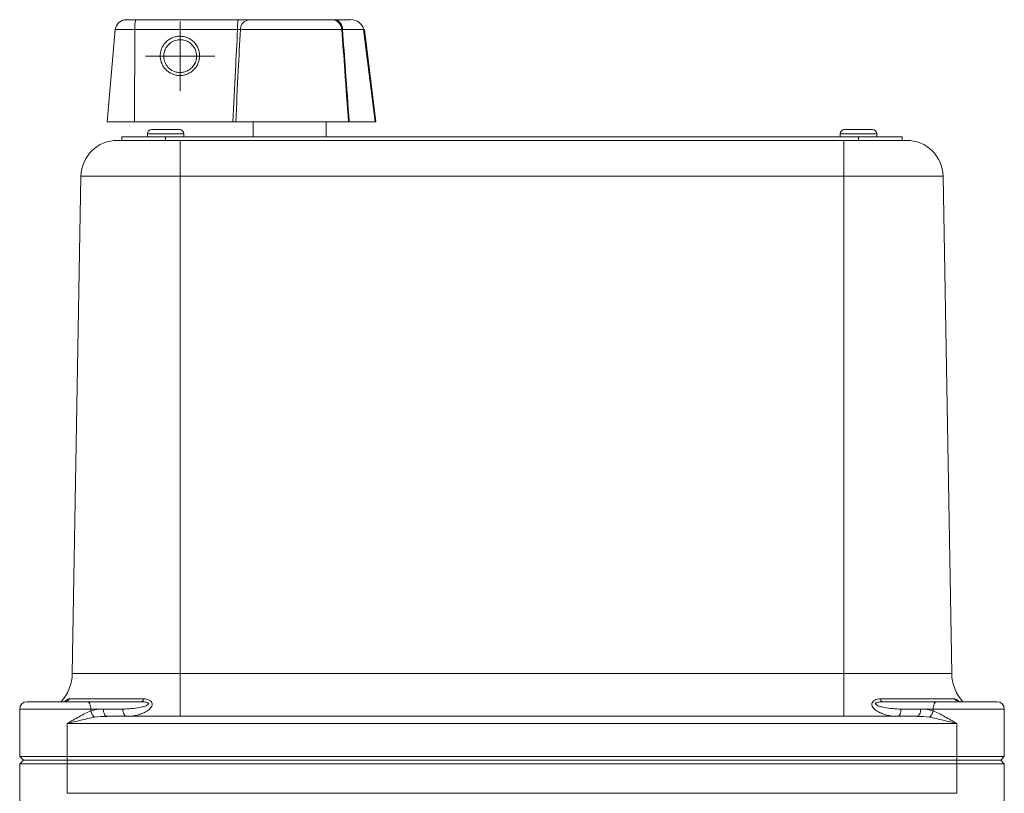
# Model space of a CAD drawing. Header units: millimetres. Extents: x 99 to 905, y -37 to 828.
# Tile 19 of 29: x 363 to 498, y 722 to 828. Entities that reach past the tile are written whole.
import ezdxf

# ---------------------------------------------------------------- set-up
doc = ezdxf.new("R2010")
doc.units = ezdxf.units.MM

# ---------------------------------------------------------------- blocks, each defined once
blk = doc.blocks.new('SW_CENTERMARKSYMBOL_0')
at = {"color": 0, "linetype": 'Continuous', "lineweight": 0}
for p, q in [((0, 2.5), (0, 4.75)), ((0, 0), (0, 2.5)), ((-2.5, 0), (-4.75, 0)), ((0, 0), (-2.5, 0)), ((0, 0), (0, -2.5)), ((0, 0), (2.5, 0)), ((2.5, 0), (4.75, 0)), ((0, -2.5), (0, -4.75))]:
    blk.add_line(p, q, dxfattribs=at)

msp = doc.modelspace()

# ---------------------------------------------------------------- linework, layer by layer
at = {"color": 7, "linetype": 'Continuous', "lineweight": 15}
for p, q in [((377.13, 828.26), (378.43, 828.26)), ((378.43, 828.26), (392.5, 828.26)), ((394.06, 828.26), (405.34, 828.26)), ((405.74, 828.26), (407.85, 828.26)), ((375.63, 826.89), (374.53, 814.26)), ((378.33, 826.89), (378.25, 814.26)), ((392.4, 826.89), (378.33, 826.89)), ((406.69, 826.89), (392.79, 826.89)), ((409.68, 826.89), (406.79, 826.89)), ((409.68, 826.89), (409.8, 826.9)), ((411.25, 814.26), (409.68, 826.89)), ((411.36, 814.26), (409.8, 826.9)), ((374.53, 814.26), (378.25, 814.26)), ((378.25, 814.26), (391.77, 814.26)), ((392.15, 814.26), (407.61, 814.26)), ((394.53, 814.26), (394.53, 812.21)), ((404.53, 812.21), (404.53, 814.26)), ((407.71, 814.26), (411.25, 814.26)), ((411.36, 814.26), (411.25, 814.26)), ((380.63, 813.21), (384.12, 813.21)), ((384.12, 813.21), (384.43, 813.21)), ((475.63, 813.21), (479.12, 813.21)), ((479.12, 813.21), (479.43, 813.21)), ((375.93, 811.71), (376.79, 811.71)), ((376.53, 811.71), (376.53, 812.21)), ((382.53, 812.21), (376.53, 812.21)), ((380.76, 811.71), (376.79, 811.71)), ((380.03, 812.61), (380.03, 812.21)), ((380.76, 811.71), (384.53, 811.71)), ((382.53, 811.71), (382.53, 812.21)), ((477.53, 812.21), (382.53, 812.21)), ((384.53, 806.8), (384.53, 811.71)), ((384.53, 811.71), (475.53, 811.71)), ((385.03, 812.21), (385.03, 812.61)), ((475.03, 812.61), (475.03, 812.21)), ((475.53, 806.8), (475.53, 811.71)), ((475.53, 811.71), (479.3, 811.71)), ((477.53, 811.71), (477.53, 812.21)), ((483.53, 812.21), (477.53, 812.21)), ((483.26, 811.71), (479.3, 811.71)), ((480.03, 812.21), (480.03, 812.61)), ((483.26, 811.71), (484.13, 811.71)), ((483.53, 811.71), (483.53, 812.21)), ((370.93, 806.8), (369.74, 738.6)), ((384.53, 806.8), (370.93, 806.8)), ((384.53, 806.8), (384.53, 738.6)), ((475.53, 806.8), (384.53, 806.8)), ((475.53, 806.8), (475.53, 738.6)), ((489.13, 806.8), (475.53, 806.8)), ((489.13, 806.8), (490.32, 738.6)), ((369.74, 738.6), (384.53, 738.6)), ((384.53, 738.6), (475.53, 738.6)), ((384.53, 738.6), (384.53, 732.71)), ((475.53, 738.6), (475.53, 732.71)), ((475.53, 738.6), (490.32, 738.6)), ((363.53, 734.71), (371.78, 734.71)), ((369.34, 735.11), (379.51, 735.11)), ((371.78, 734.71), (379.26, 734.71)), ((480.55, 735.11), (490.71, 735.11)), ((480.8, 734.71), (488.28, 734.71)), ((488.28, 734.71), (496.53, 734.71)), ((362.53, 733.71), (362.53, 731.71)), ((372.28, 733.71), (372.28, 733.44)), ((374, 733.71), (372.28, 733.71)), ((376.68, 733.71), (374, 733.71)), ((486.05, 733.71), (483.37, 733.71)), ((487.78, 733.71), (486.05, 733.71)), ((487.78, 733.71), (487.78, 733.44)), ((497.53, 731.71), (497.53, 733.71)), ((362.53, 731.71), (362.53, 727.21)), ((491.03, 731.71), (369.03, 731.71)), ((369.03, 731.71), (369.03, 727.21)), ((374.5, 732.71), (485.55, 732.71)), ((491.03, 731.71), (491.03, 727.21)), ((497.53, 731.71), (497.53, 727.21)), ((363.03, 726.71), (362.53, 727.21)), ((362.53, 727.21), (369.03, 727.21)), ((362.53, 726.21), (363.03, 726.71)), ((363.03, 726.71), (369.03, 726.71)), ((369.03, 727.21), (491.03, 727.21)), ((369.03, 726.71), (369.03, 727.21)), ((369.03, 726.71), (491.03, 726.71)), ((369.03, 726.21), (369.03, 726.71)), ((491.03, 727.21), (491.03, 726.71)), ((491.03, 727.21), (497.53, 727.21)), ((491.03, 726.71), (497.03, 726.71)), ((491.03, 726.71), (491.03, 726.21)), ((497.53, 727.21), (497.03, 726.71)), ((497.03, 726.71), (497.53, 726.21)), ((369.03, 726.21), (362.53, 726.21)), ((362.53, 726.21), (362.53, 714.36)), ((369.03, 726.21), (369.03, 722.15)), ((491.03, 726.21), (369.03, 726.21)), ((491.03, 726.21), (491.03, 722.15)), ((497.53, 726.21), (491.03, 726.21)), ((497.53, 726.21), (497.53, 714.36)), ((369.03, 722.15), (491.03, 722.15))]:
    msp.add_line(p, q, dxfattribs=at)
at = {"color": 8, "linetype": 'Continuous', "lineweight": 15}
for p, q in [((378.33, 826.89), (375.63, 826.89)), ((380.03, 812.61), (385.03, 812.61)), ((475.03, 812.61), (480.03, 812.61)), ((372.28, 733.71), (362.53, 733.71)), ((497.53, 733.71), (487.78, 733.71))]:
    msp.add_line(p, q, dxfattribs=at)
at = {"color": 7, "linetype": 'Continuous', "lineweight": 15, "flags": 128}
for points in [[(372.28, 733.71), (372.27, 733.9), (372.24, 734.09), (372.19, 734.26), (372.13, 734.41), (372.06, 734.54), (371.97, 734.63), (371.88, 734.69), (371.78, 734.71)], [(379.51, 735.11), (379.49, 735.02), (379.46, 734.94), (379.43, 734.87), (379.4, 734.81), (379.37, 734.77), (379.33, 734.73), (379.3, 734.71), (379.26, 734.71)], [(480.8, 734.71), (480.76, 734.71), (480.72, 734.73), (480.69, 734.77), (480.66, 734.81), (480.62, 734.87), (480.6, 734.94), (480.57, 735.02), (480.55, 735.11)], [(488.28, 734.71), (488.18, 734.69), (488.09, 734.63), (488, 734.54), (487.92, 734.41), (487.86, 734.26), (487.82, 734.09), (487.79, 733.9), (487.78, 733.71)], [(374.5, 732.71), (374.4, 732.73), (374.31, 732.78), (374.22, 732.88), (374.15, 733), (374.09, 733.15), (374.04, 733.33), (374.01, 733.51), (374, 733.71)], [(377.18, 732.71), (377.09, 732.73), (376.99, 732.78), (376.91, 732.88), (376.83, 733), (376.77, 733.15), (376.72, 733.33), (376.69, 733.51), (376.68, 733.71)], [(483.37, 733.71), (483.36, 733.51), (483.33, 733.33), (483.29, 733.15), (483.23, 733), (483.15, 732.88), (483.06, 732.78), (482.97, 732.73), (482.87, 732.71)], [(486.05, 733.71), (486.04, 733.51), (486.02, 733.33), (485.97, 733.15), (485.91, 733), (485.83, 732.88), (485.75, 732.78), (485.65, 732.73), (485.55, 732.71)]]:
    msp.add_lwpolyline(points, dxfattribs=at)
at = {"color": 7, "linetype": 'Continuous', "lineweight": 15}
for centre, radius, start, end in [((377.13, 826.76), 1.5, 90, 175), ((383.16, 827.21), 4.84, 167.4958, 183.7977), ((397.23, 827.21), 4.84, 167.4958, 183.7977), ((394.17, 826.88), 1.38, 94.3668, 179.6758), ((405.27, 826.84), 1.42, 2.0453, 87.4036), ((405.5, 826.98), 1.29, 355.7422, 79.5705), ((380.63, 812.61), 0.6, 90, 180), ((384.43, 812.61), 0.6, 0, 90), ((475.63, 812.61), 0.6, 90, 180), ((479.43, 812.61), 0.6, 0, 90), ((375.93, 806.71), 5, 90, 179), ((484.13, 806.71), 5, 1, 90), ((363.74, 738.71), 6, 318.1897, 359), ((496.32, 738.71), 6, 181, 221.8103), ((363.53, 733.71), 1, 90, 180), ((368.58, 735.64), 0.935, 270.4336, 325.1081), ((491.48, 735.64), 0.935, 214.8919, 269.5664), ((496.53, 733.71), 1, 0, 90), ((373.85, 733.77), 1.6, 191.7418, 228.179), ((486.21, 733.77), 1.6, 311.821, 348.2582)]:
    msp.add_arc(centre, radius, start, end, dxfattribs=at)
for centre, major_axis, ratio, start_param, end_param in [((407.85, 826.76), (1.84, 0), 0.815892, 0.087266, 1.570796), ((374, 731.71), (3.46, 0), 0.57735, 1.570796, 2.091621), ((486.05, 731.71), (3.46, 0), 0.57735, 1.049972, 1.570796), ((374.5, 731.71), (3.46, 0), 0.288675, 1.570796, 2.091621), ((485.55, 731.71), (3.46, 0), 0.288675, 1.049972, 1.570796)]:
    msp.add_ellipse(centre, major_axis=major_axis, ratio=ratio, start_param=start_param, end_param=end_param, dxfattribs=at)
for points, knots in [([(392.5, 828.26), (392.66, 828.26), (392.82, 828.26), (393.12, 828.26), (393.26, 828.26), (393.53, 828.26), (393.66, 828.26), (393.88, 828.26), (393.98, 828.26), (394.06, 828.26)], [0, 0, 0, 0, 0.25, 0.25, 0.5, 0.5, 0.75, 0.75, 1, 1, 1, 1]), ([(391.77, 814.26), (391.88, 816.59), (392, 818.93), (392.11, 821.27), (392.21, 823.14), (392.3, 825.02), (392.4, 826.89)], [0, 0, 0, 0, 0.00704469, 0.00704469, 0.00704469, 0.01269086, 0.01269086, 0.01269086, 0.01269086]), ([(392.79, 826.89), (392.69, 825.02), (392.59, 823.14), (392.5, 821.27), (392.38, 818.93), (392.26, 816.59), (392.15, 814.26)], [0.00137574, 0.00137574, 0.00137574, 0.00137574, 0.00702129, 0.00702129, 0.00702129, 0.0140653, 0.0140653, 0.0140653, 0.0140653]), ([(392.79, 826.89), (392.75, 826.9), (392.69, 826.9), (392.55, 826.9), (392.48, 826.9), (392.4, 826.89)], [0, 0, 0, 0, 0.5, 0.5, 1, 1, 1, 1]), ([(407.61, 814.26), (407.44, 816.59), (407.27, 818.93), (407.1, 821.26), (406.97, 823.14), (406.83, 825.01), (406.69, 826.89)], [0, 0, 0, 0, 0.00702878, 0.00702878, 0.00702878, 0.01268025, 0.01268025, 0.01268025, 0.01268025]), ([(406.79, 826.89), (406.93, 825.01), (407.07, 823.14), (407.2, 821.26), (407.37, 818.93), (407.54, 816.59), (407.71, 814.26)], [0.00137466, 0.00137466, 0.00137466, 0.00137466, 0.00702621, 0.00702621, 0.00702621, 0.01405507, 0.01405507, 0.01405507, 0.01405507]), ([(386.18, 821.19), (386.04, 821.08), (385.74, 820.89), (385.25, 820.69), (384.72, 820.59), (384.19, 820.6), (383.67, 820.71), (383.19, 820.92), (382.75, 821.22), (382.38, 821.6), (382.09, 822.05), (381.89, 822.55), (381.79, 823.07), (381.8, 823.6), (381.91, 824.12), (382.12, 824.61), (382.42, 825.05), (382.8, 825.42), (383.25, 825.71), (383.75, 825.9), (384.27, 826), (384.8, 825.99), (385.32, 825.88), (385.81, 825.67), (386.25, 825.37), (386.62, 824.99), (386.91, 824.54), (387.1, 824.05), (387.2, 823.52), (387.19, 822.99), (387.08, 822.47), (386.87, 821.99), (386.57, 821.54), (386.32, 821.3), (386.18, 821.19)], [0, 0, 0, 0, 0.030977, 0.062322, 0.093667, 0.124748, 0.155811, 0.187322, 0.218804, 0.249999, 0.281138, 0.312675, 0.34413, 0.37525, 0.406275, 0.437676, 0.468994, 0.499999, 0.530948, 0.562322, 0.593667, 0.624748, 0.655811, 0.687322, 0.718804, 0.749999, 0.781138, 0.812675, 0.84413, 0.87525, 0.906275, 0.937676, 0.969023, 1, 1, 1, 1]), ([(385.93, 821.5), (386.1, 821.63), (386.4, 821.95), (386.71, 822.56), (386.81, 823.24), (386.71, 823.97), (386.33, 824.7), (385.71, 825.22), (384.99, 825.5), (384.25, 825.54), (383.51, 825.31), (382.89, 824.86), (382.47, 824.25), (382.25, 823.53), (382.29, 822.76), (382.59, 822.04), (383.08, 821.49), (383.67, 821.14), (384.29, 820.99), (384.9, 821.01), (385.46, 821.18), (385.79, 821.38), (385.93, 821.5)], [0, 0, 0, 0, 0.045223, 0.092737, 0.142599, 0.187853, 0.250022, 0.312157, 0.357427, 0.412889, 0.466909, 0.519572, 0.57097, 0.621402, 0.67806, 0.731795, 0.7856, 0.832181, 0.876881, 0.919729, 0.960756, 1, 1, 1, 1]), ([(368.77, 734.74), (368.78, 734.74), (368.81, 734.76), (368.74, 734.72), (368.64, 734.72), (368.58, 734.72)], [0, 0, 0, 0, 0.275471, 0.644129, 1, 1, 1, 1]), ([(376.68, 733.71), (377.08, 733.71), (377.47, 733.73), (378.26, 733.8), (378.65, 733.85), (379.22, 733.97), (379.41, 734.01), (379.68, 734.1), (379.77, 734.13), (379.93, 734.2), (380.01, 734.24), (380.11, 734.31), (380.14, 734.34), (380.18, 734.4), (380.19, 734.44), (380.17, 734.51), (380.13, 734.55), (380.04, 734.6), (379.99, 734.62), (379.83, 734.66), (379.71, 734.68), (379.49, 734.7), (379.37, 734.71), (379.26, 734.71)], [0, 0, 0, 0, 0.25, 0.25, 0.5, 0.5, 0.625, 0.625, 0.6875, 0.6875, 0.75, 0.75, 0.78125, 0.78125, 0.8125, 0.8125, 0.84375, 0.84375, 0.875, 0.875, 0.9375, 0.9375, 1, 1, 1, 1]), ([(379.51, 735.11), (379.65, 735.11), (379.79, 735.1), (380.06, 735.04), (380.18, 735), (380.41, 734.88), (380.51, 734.81), (380.65, 734.63), (380.69, 734.53), (380.7, 734.32), (380.68, 734.22), (380.6, 734.03), (380.54, 733.94), (380.33, 733.69), (380.15, 733.54), (379.75, 733.3), (379.54, 733.19), (379.1, 733.02), (378.86, 732.94), (378.16, 732.77), (377.67, 732.71), (377.18, 732.71)], [0, 0, 0, 0, 0.0625, 0.0625, 0.125, 0.125, 0.1875, 0.1875, 0.25, 0.25, 0.3125, 0.3125, 0.375, 0.375, 0.5, 0.5, 0.625, 0.625, 0.75, 0.75, 1, 1, 1, 1]), ([(482.87, 732.71), (482.38, 732.71), (481.9, 732.77), (481.2, 732.94), (480.97, 733.01), (480.53, 733.19), (480.31, 733.29), (480.01, 733.48), (479.92, 733.54), (479.74, 733.69), (479.66, 733.77), (479.52, 733.93), (479.46, 734.02), (479.37, 734.22), (479.35, 734.32), (479.37, 734.52), (479.41, 734.63), (479.55, 734.81), (479.64, 734.88), (479.98, 735.06), (480.26, 735.11), (480.55, 735.11)], [0, 0, 0, 0, 0.25, 0.25, 0.375, 0.375, 0.5, 0.5, 0.5625, 0.5625, 0.625, 0.625, 0.6875, 0.6875, 0.75, 0.75, 0.8125, 0.8125, 0.875, 0.875, 1, 1, 1, 1]), ([(480.8, 734.71), (480.68, 734.71), (480.57, 734.7), (480.34, 734.68), (480.23, 734.66), (480.07, 734.62), (480.02, 734.6), (479.93, 734.54), (479.89, 734.51), (479.86, 734.44), (479.87, 734.4), (479.92, 734.34), (479.95, 734.31), (480.05, 734.24), (480.13, 734.2), (480.29, 734.13), (480.38, 734.1), (480.65, 734.01), (480.84, 733.97), (481.41, 733.85), (481.8, 733.8), (482.58, 733.73), (482.98, 733.71), (483.37, 733.71)], [0, 0, 0, 0, 0.0625, 0.0625, 0.125, 0.125, 0.15625, 0.15625, 0.1875, 0.1875, 0.21875, 0.21875, 0.25, 0.25, 0.3125, 0.3125, 0.375, 0.375, 0.5, 0.5, 0.75, 0.75, 1, 1, 1, 1]), ([(491.48, 734.73), (491.43, 734.72), (491.31, 734.71), (491.25, 734.76), (491.27, 734.75), (491.27, 734.74)], [0, 0, 0, 0, 0.4011463, 0.9390879, 1, 1, 1, 1]), ([(372.28, 733.44), (372.01, 733.34), (371.75, 733.22), (371.21, 732.96), (370.94, 732.81), (370.4, 732.51), (370.12, 732.35), (369.71, 732.11), (369.58, 732.03), (369.3, 731.87), (369.16, 731.79), (369.03, 731.71)], [0, 0, 0, 0, 0.25, 0.25, 0.5, 0.5, 0.75, 0.75, 0.875, 0.875, 1, 1, 1, 1]), ([(487.78, 733.44), (488.04, 733.34), (488.31, 733.22), (488.84, 732.96), (489.12, 732.81), (489.66, 732.51), (489.93, 732.35), (490.34, 732.11), (490.48, 732.03), (490.75, 731.87), (490.89, 731.79), (491.03, 731.71)], [0, 0, 0, 0, 0.25, 0.25, 0.5, 0.5, 0.75, 0.75, 0.875, 0.875, 1, 1, 1, 1]), ([(372.78, 732.58), (372.16, 732.47), (371.54, 732.33), (370.28, 732.03), (369.66, 731.87), (369.03, 731.71)], [0, 0, 0, 0, 0.5, 0.5, 1, 1, 1, 1]), ([(487.28, 732.58), (487.9, 732.47), (488.52, 732.33), (489.77, 732.03), (490.4, 731.87), (491.03, 731.71)], [0, 0, 0, 0, 0.5, 0.5, 1, 1, 1, 1])]:
    msp.add_open_spline(points, degree=3, knots=knots, dxfattribs=at)
for points in [[(405.34, 828.26), (405.44, 828.26), (405.57, 828.26), (405.74, 828.26)], [(406.79, 826.89), (406.75, 826.89), (406.72, 826.89), (406.69, 826.89)], [(392.15, 814.26), (392.06, 814.26), (391.92, 814.26), (391.77, 814.26)], [(407.71, 814.26), (407.67, 814.26), (407.64, 814.26), (407.61, 814.26)]]:
    msp.add_open_spline(points, degree=3, dxfattribs=at)
at = {"color": 8, "linetype": 'Continuous', "lineweight": 15}
for points, knots in [([(368.71, 734.72), (368.79, 734.79), (368.98, 734.96), (369.19, 735.09), (369.3, 735.1), (369.34, 735.11)], [0, 0, 0, 0, 0.267588, 0.700386, 1, 1, 1, 1]), ([(490.71, 735.11), (490.8, 735.09), (490.93, 735.06), (491.16, 734.89), (491.3, 734.76), (491.35, 734.72)], [0, 0, 0, 0, 0.533603, 0.843534, 1, 1, 1, 1])]:
    msp.add_open_spline(points, degree=3, knots=knots, dxfattribs=at)

# ---------------------------------------------------------------- block references
at = {"color": 7, "linetype": 'Continuous', "lineweight": 0}
msp.add_blockref('SW_CENTERMARKSYMBOL_0', (384.53, 823.26), dxfattribs=at)

doc.saveas('drawing.dxf')
